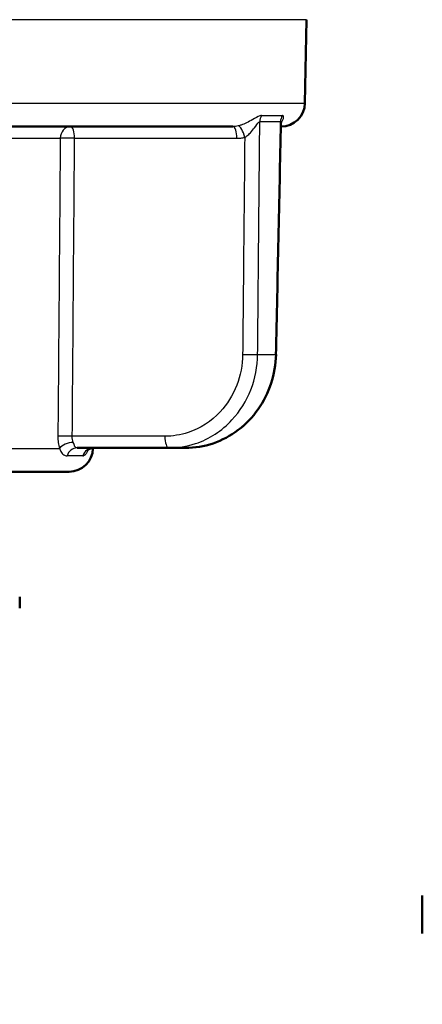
# Model space of a CAD drawing. Header units: millimetres. Extents: x 100 to 2000, y 93 to 2870.
# Tile 9 of 31: x 488 to 505, y 1651 to 1692. Entities that reach past the tile are written whole.
import ezdxf

# ---------------------------------------------------------------- set-up
doc = ezdxf.new("R2010")
doc.units = ezdxf.units.MM
doc.header["$LTSCALE"] = 10
for name, color, linetype, lineweight in [('Dimensions(ISO)', 7, 'Continuous', 25), ('Hatch', 7, 'Continuous', 9), ('Visible Edges(ISO)', 7, 'Continuous', 50), ('Visible Tangent Edges(ISO)', 7, 'Continuous', 25)]:
    doc.layers.add(name, color=color, linetype=linetype, lineweight=lineweight)
doc.styles.add('Text_3.5mm', font='arial.ttf', dxfattribs={"width": 0.9})
doc.dimstyles.new('KS-STANDARD', dxfattribs={"dimscale": 10, "dimtxt": 3.5, "dimasz": 2.5, "dimexe": 3.175, "dimexo": 0, "dimgap": 0.8, "dimtad": 1, "dimdec": 1, "dimrnd": 1e-08, "dimtxsty": 'Text_3.5mm', "dimcen": 0.09, "dimdle": 10, "dimclrd": 7, "dimclre": 7, "dimclrt": 7, "dimadec": 0, "dimazin": 2, "dimtfac": 0.714286, "dimtdec": 4, "dimtmove": 0, "dimatfit": 3, "dimfxl": 0, "dimtolj": 1, "dimlwd": 25, "dimlwe": 25, "dimarcsym": 0})

# ---------------------------------------------------------------- blocks, each defined once
blk = doc.blocks.new('*D11')
at = {"layer": 'Defpoints', "color": 0, "linetype": 'Continuous'}
for p in [(646.924, 2049.125), (400.524, 1756.844), (646.924, 1516.051)]:
    blk.add_point(p, dxfattribs=at)
at = {"layer": 'Dimensions(ISO)', "color": 7, "linetype": 'Continuous', "lineweight": 25}
for p, q in [((400.524, 1756.844), (400.524, 2080.875)), ((646.924, 1516.051), (646.924, 2080.875)), ((425.524, 2049.125), (621.924, 2049.125))]:
    blk.add_line(p, q, dxfattribs=at)
at = {"layer": 'Dimensions(ISO)', "color": 7, "linetype": 'Continuous'}
for points in [[(425.524, 2053.292), (425.524, 2044.959), (400.524, 2049.125)], [(621.924, 2053.292), (621.924, 2044.959), (646.924, 2049.125)]]:
    blk.add_solid(points, dxfattribs=at)
at = {"layer": 'Dimensions(ISO)', "color": 7, "linetype": 'Continuous', "lineweight": 25, "insert": (491.668, 2074.995), "char_height": 35, "attachment_point": 4, "style": 'Text_3.5mm'}
blk.add_mtext('\\A1;246', dxfattribs=at)

msp = doc.modelspace()

# ---------------------------------------------------------------- hatches: boundary and pattern name
at = {"layer": 'Hatch'}
h = msp.add_hatch(dxfattribs=at)
h.set_pattern_fill('ANSI31', color=256, scale=254, angle=15, style=0)
h.set_pattern_definition([(60, (0, 0), (-27.4963, 15.875), [])])
edge = h.paths.add_edge_path()
edge.add_ellipse((523.779, 1653.943), major_axis=(0.2, 0), ratio=1, start_angle=270, end_angle=360)
edge.add_line((523.979, 1653.943), (523.979, 1655.543))
edge.add_ellipse((523.779, 1655.543), major_axis=(0, 0.2), ratio=1, start_angle=270, end_angle=360)
edge.add_line((523.779, 1655.743), (522.179, 1655.743))
edge.add_line((522.179, 1655.743), (521.679, 1655.743))
edge.add_line((521.679, 1655.743), (521.679, 1625.743))
edge.add_line((521.679, 1625.743), (521.679, 1624.306))
edge.add_spline(control_points=[(521.679, 1624.306), (523.892, 1618.236), (528.143, 1606.562)], knot_values=[0.212028, 0.212028, 0.212028, 2.040563, 2.040563, 2.040563], weights=[1.012567, 1.060473, 1.000021], degree=2, periodic=0)
edge.add_spline(control_points=[(528.143, 1606.562), (528.162, 1606.508), (528.173, 1606.445), (528.173, 1606.391)], knot_values=[-0.016372, -0.016372, -0.016372, -0.016372, 0, 0, 0, 0], degree=3, periodic=0)
edge.add_line((528.173, 1606.391), (528.173, 1515.743))
edge.add_line((528.173, 1515.743), (529.174, 1515.743))
edge.add_line((529.174, 1515.743), (529.674, 1517.743))
edge.add_line((529.674, 1517.743), (529.674, 1563.764))
edge.add_line((529.674, 1563.764), (529.674, 1566.139))
edge.add_line((529.674, 1566.139), (529.674, 1578.964))
edge.add_line((529.674, 1578.964), (529.674, 1581.339))
edge.add_line((529.674, 1581.339), (529.674, 1594.164))
edge.add_line((529.674, 1594.164), (529.674, 1596.539))
edge.add_line((529.674, 1596.539), (529.674, 1599.451))
edge.add_line((529.674, 1599.451), (529.674, 1606.391))
edge.add_spline(control_points=[(529.674, 1606.391), (529.674, 1606.609), (529.63, 1606.862), (529.553, 1607.075)], knot_values=[0, 0, 0, 0, 0.065486, 0.065486, 0.065486, 0.065486], degree=3, periodic=0)
edge.add_line((529.553, 1607.075), (523.179, 1624.576))
edge.add_line((523.179, 1624.576), (523.179, 1625.781))
edge.add_line((523.179, 1625.781), (523.179, 1627.743))
edge.add_line((523.179, 1627.743), (523.179, 1633.244))
edge.add_line((523.179, 1633.244), (523.179, 1635.243))
edge.add_line((523.179, 1635.243), (523.179, 1640.744))
edge.add_line((523.179, 1640.744), (523.179, 1642.743))
edge.add_line((523.179, 1642.743), (523.179, 1653.743))
edge.add_line((523.179, 1653.743), (523.779, 1653.743))
edge = h.paths.add_edge_path()
edge.add_ellipse((505.579, 1655.543), major_axis=(-0.2, 0), ratio=1, start_angle=270, end_angle=360)
edge.add_line((505.379, 1655.543), (505.379, 1653.943))
edge.add_ellipse((505.579, 1653.943), major_axis=(0, -0.2), ratio=1, start_angle=270, end_angle=360)
edge.add_line((505.579, 1653.743), (506.179, 1653.743))
edge.add_line((506.179, 1653.743), (506.179, 1649.769))
edge.add_line((506.179, 1649.769), (506.079, 1649.769))
edge.add_line((506.079, 1649.769), (506.079, 1649.711))
edge.add_line((506.079, 1649.711), (506.179, 1649.711))
edge.add_line((506.179, 1649.711), (506.179, 1647.451))
edge.add_line((506.179, 1647.451), (506.079, 1647.451))
edge.add_line((506.079, 1647.451), (506.079, 1647.394))
edge.add_line((506.079, 1647.394), (506.179, 1647.394))
edge.add_line((506.179, 1647.394), (506.179, 1646.828))
edge.add_line((506.179, 1646.828), (506.079, 1646.828))
edge.add_line((506.079, 1646.828), (506.079, 1646.771))
edge.add_line((506.079, 1646.771), (506.179, 1646.771))
edge.add_line((506.179, 1646.771), (506.179, 1644.818))
edge.add_line((506.179, 1644.818), (506.079, 1644.818))
edge.add_line((506.079, 1644.818), (506.079, 1644.76))
edge.add_line((506.079, 1644.76), (506.179, 1644.76))
edge.add_line((506.179, 1644.76), (506.179, 1644.143))
edge.add_line((506.179, 1644.143), (506.079, 1644.143))
edge.add_line((506.079, 1644.143), (506.079, 1644.086))
edge.add_line((506.079, 1644.086), (506.179, 1644.086))
edge.add_line((506.179, 1644.086), (506.179, 1642.743))
edge.add_line((506.179, 1642.743), (506.179, 1641.826))
edge.add_line((506.179, 1641.826), (506.079, 1641.826))
edge.add_line((506.079, 1641.826), (506.079, 1641.769))
edge.add_line((506.079, 1641.769), (506.179, 1641.769))
edge.add_line((506.179, 1641.769), (506.179, 1640.743))
edge.add_line((506.179, 1640.743), (506.179, 1635.243))
edge.add_line((506.179, 1635.243), (506.179, 1633.243))
edge.add_line((506.179, 1633.243), (506.179, 1627.743))
edge.add_line((506.179, 1627.743), (506.179, 1625.781))
edge.add_line((506.179, 1625.781), (506.179, 1624.576))
edge.add_spline(control_points=[(506.179, 1624.576), (503.86, 1618.212), (499.805, 1607.075)], knot_values=[1.18921, 1.18921, 1.18921, 2.735161, 2.735161, 2.735161], weights=[1.061668, 1.070924, 1.000031], degree=2, periodic=0)
edge.add_spline(control_points=[(499.805, 1607.075), (499.728, 1606.862), (499.684, 1606.609), (499.684, 1606.391)], knot_values=[-0.065486, -0.065486, -0.065486, -0.065486, 0, 0, 0, 0], degree=3, periodic=0)
edge.add_line((499.684, 1606.391), (499.684, 1599.451))
edge.add_line((499.684, 1599.451), (499.684, 1596.539))
edge.add_line((499.684, 1596.539), (499.684, 1594.164))
edge.add_line((499.684, 1594.164), (499.684, 1581.339))
edge.add_line((499.684, 1581.339), (499.684, 1578.964))
edge.add_line((499.684, 1578.964), (499.684, 1566.139))
edge.add_line((499.684, 1566.139), (499.684, 1563.764))
edge.add_line((499.684, 1563.764), (499.684, 1517.743))
edge.add_line((499.684, 1517.743), (500.185, 1515.743))
edge.add_line((500.185, 1515.743), (501.185, 1515.743))
edge.add_line((501.185, 1515.743), (501.185, 1606.391))
edge.add_spline(control_points=[(501.185, 1606.391), (501.185, 1606.445), (501.196, 1606.508), (501.215, 1606.562)], knot_values=[0, 0, 0, 0, 0.016372, 0.016372, 0.016372, 0.016372], degree=3, periodic=0)
edge.add_spline(control_points=[(501.215, 1606.562), (505.466, 1618.236), (507.679, 1624.306)], knot_values=[0.000317, 0.000317, 0.000317, 1.828851, 1.828851, 1.828851], weights=[1.000021, 1.060473, 1.012567], degree=2, periodic=0)
edge.add_line((507.679, 1624.306), (507.679, 1625.743))
edge.add_line((507.679, 1625.743), (507.679, 1627.743))
edge.add_line((507.679, 1627.743), (507.679, 1633.243))
edge.add_line((507.679, 1633.243), (507.679, 1635.243))
edge.add_line((507.679, 1635.243), (507.679, 1640.743))
edge.add_line((507.679, 1640.743), (507.679, 1642.743))
edge.add_line((507.679, 1642.743), (507.679, 1655.743))
edge.add_line((507.679, 1655.743), (505.579, 1655.743))

# ---------------------------------------------------------------- linework, layer by layer
at = {"layer": 'Visible Edges(ISO)'}
for p, q in [((500.448, 1688.826), (500.509, 1692.335)), ((476.19, 1687.844), (497.421, 1687.844)), ((490.879, 1674.344), (494.732, 1674.344)), ((491.541, 1674.326), (491.542, 1674.343)), ((495.422, 1674.344), (494.732, 1674.344)), ((490.541, 1673.344), (470.507, 1673.344)), ((488.464, 1668.094), (488.464, 1667.611)), ((505.379, 1655.543), (505.379, 1653.943))]:
    msp.add_line(p, q, dxfattribs=at)
for centre in [(499.448, 1688.844), (490.541, 1674.344)]:
    msp.add_arc(centre, 1, 270, 359, dxfattribs=at)
msp.add_ellipse((-65956.14, 2844.916), major_axis=(3605.337, 70645.69), ratio=0.939546, start_param=4.743805, end_param=4.743943, dxfattribs=at)
for points, knots in [([(499.453, 1688.064), (499.453, 1688.064), (499.452, 1688.064), (499.452, 1688.062), (499.45, 1688.059), (499.447, 1688.044), (499.443, 1688.03), (499.441, 1687.999), (499.441, 1687.995), (499.441, 1687.99)], [-0.05379288, -0.05379288, -0.05379288, -0.05379288, -0.05012027, -0.05012027, -0.04171164, -0.04171164, -0.03063029, -0.03063029, -0.02900734, -0.02900734, -0.02900734, -0.02900734]), ([(495.422, 1674.344), (495.815, 1674.344), (496.214, 1674.41), (496.967, 1674.666), (497.323, 1674.855), (497.965, 1675.342), (498.247, 1675.634), (498.717, 1676.301), (498.901, 1676.67), (499.154, 1677.449), (499.224, 1677.863), (499.233, 1678.272)], [0, 0, 0, 0, 0.1081229, 0.1081229, 0.2162458, 0.2162458, 0.3243686, 0.3243686, 0.4324915, 0.4324915, 0.5406144, 0.5406144, 0.5406144, 0.5406144]), ([(491.299, 1674.236), (491.299, 1674.236), (491.299, 1674.237), (491.302, 1674.24), (491.309, 1674.249), (491.34, 1674.275), (491.36, 1674.289), (491.419, 1674.317), (491.457, 1674.332), (491.526, 1674.342), (491.547, 1674.344), (491.569, 1674.344)], [-0.41891909, -0.41891909, -0.41891909, -0.41891909, -0.41461869, -0.41461869, -0.39916865, -0.39916865, -0.38818153, -0.38818153, -0.37814889, -0.37814889, -0.37417167, -0.37417167, -0.37417167, -0.37417167])]:
    msp.add_open_spline(points, degree=3, knots=knots, dxfattribs=at)
at = {"layer": 'Visible Tangent Edges(ISO)'}
for p, q in [((500.509, 1692.335), (460.539, 1692.335)), ((460.601, 1688.826), (500.448, 1688.826)), ((499.422, 1688.047), (498.552, 1688.047)), ((498.624, 1688.307), (499.497, 1688.307)), ((478.752, 1687.352), (490.17, 1687.352)), ((490.769, 1687.352), (497.592, 1687.352)), ((498.462, 1678.274), (499.212, 1678.274)), ((494.561, 1674.835), (490.673, 1674.835)), ((478.477, 1674.326), (490.133, 1674.326)), ((491.114, 1674.01), (490.452, 1674.01)), ((491.448, 1674.326), (491.541, 1674.326))]:
    msp.add_line(p, q, dxfattribs=at)
for centre, major_axis, ratio, start_param, end_param in [((499.01, 1688.038), (0, 0.5), 0.915643, 1.004017, 1.553343), ((499.902, 1688.038), (0, 0.5), 0.959819, 1.004017, 1.553343), ((490.598, 1687.344), (0, 0.5), 0.85779, 0, 1.553343), ((490.598, 1687.344), (0, 0.5), 0.34202, 4.729842, 6.283185), ((497.421, 1687.344), (0, 0.5), 0.34202, 4.729842, 6.283185), ((497.747, 1687.384), (-0.121, 0.485), 0.336748, 4.646467, 6.173748), ((490.598, 1687.344), (-0.5, 0.004), 0.021324, 4.36353, 5.743298), ((498.002, 1678.283), (-0.5, 0.005), 0.022039, 1.22198, 2.736267), ((498.733, 1678.283), (0.5, -0.011), 0.010756, 0, 0.292817), ((490.502, 1674.826), (-0.5, 0.004), 0.021403, 4.363534, 5.758922), ((494.732, 1674.844), (0, -0.5), 0.34202, 4.729842, 6.283185), ((490.569, 1674.317), (0.48, 0.139), 0.468974, 1.130804, 2.554647), ((490.879, 1673.844), (0, 0.5), 0.90585, 0, 1.230959), ((491.569, 1673.844), (0, 0.5), 0.966205, 0, 1.230959)]:
    msp.add_ellipse(centre, major_axis=major_axis, ratio=ratio, start_param=start_param, end_param=end_param, dxfattribs=at)
for points, knots in [([(498.624, 1688.307), (498.603, 1688.307), (498.579, 1688.302), (498.466, 1688.266), (498.364, 1688.201), (498.17, 1688.09), (498.081, 1688.041), (497.918, 1687.964), (497.846, 1687.934), (497.73, 1687.894), (497.686, 1687.88), (497.644, 1687.87)], [-0.1648578, -0.1648578, -0.1648578, -0.1648578, -0.1488801, -0.1488801, -0.0943606, -0.0943606, -0.0524226, -0.0524226, -0.0201625, -0.0201625, 0, 0, 0, 0]), ([(497.918, 1687.392), (497.948, 1687.408), (497.98, 1687.428), (498.062, 1687.49), (498.111, 1687.535), (498.221, 1687.652), (498.28, 1687.726), (498.403, 1687.892), (498.466, 1687.988), (498.529, 1688.041), (498.542, 1688.047), (498.552, 1688.047)], [0, 0, 0, 0, 0.0201625, 0.0201625, 0.0524226, 0.0524226, 0.0943606, 0.0943606, 0.1488801, 0.1488801, 0.1648578, 0.1648578, 0.1648578, 0.1648578]), ([(498.462, 1678.274), (498.473, 1679.518), (498.485, 1680.762), (498.515, 1684.019), (498.534, 1686.033), (498.552, 1688.047)], [0, 0, 0, 0, 0.3733007, 0.3733007, 0.9775966, 0.9775966, 0.9775966, 0.9775966]), ([(499.422, 1688.047), (499.379, 1686.026), (499.335, 1684.006), (499.265, 1680.748), (499.238, 1679.511), (499.212, 1678.274)], [-0.9775966, -0.9775966, -0.9775966, -0.9775966, -0.3712703, -0.3712703, 0, 0, 0, 0]), ([(499.422, 1688.047), (499.427, 1688.047), (499.43, 1688.045), (499.438, 1688.035), (499.44, 1688.023), (499.441, 1688.002), (499.441, 1687.996), (499.441, 1687.99)], [0, 0, 0, 0, 0.00920108, 0.00920108, 0.0239228, 0.0239228, 0.02900734, 0.02900734, 0.02900734, 0.02900734]), ([(499.443, 1688.023), (499.445, 1688.025), (499.446, 1688.026), (499.478, 1688.058), (499.501, 1688.09), (499.53, 1688.145), (499.538, 1688.167), (499.55, 1688.209), (499.552, 1688.23), (499.55, 1688.26), (499.547, 1688.27), (499.538, 1688.29), (499.53, 1688.298), (499.513, 1688.305), (499.506, 1688.307), (499.497, 1688.307)], [-0.1044882, -0.1044882, -0.1044882, -0.1044882, -0.1030832, -0.1030832, -0.0751083, -0.0751083, -0.0560666, -0.0560666, -0.0364643, -0.0364643, -0.0239228, -0.0239228, -0.0092011, -0.0092011, 0, 0, 0, 0]), ([(497.644, 1687.87), (497.608, 1687.861), (497.571, 1687.855), (497.496, 1687.846), (497.459, 1687.844), (497.421, 1687.844)], [0, 0, 0, 0, 0.01743146, 0.01743146, 0.03486292, 0.03486292, 0.03486292, 0.03486292]), ([(490.17, 1687.352), (490.153, 1685.266), (490.137, 1683.18), (490.103, 1679.007), (490.086, 1676.921), (490.07, 1674.835)], [-1.252068, -1.252068, -1.252068, -1.252068, -0.626034, -0.626034, 0, 0, 0, 0]), ([(490.673, 1674.835), (490.69, 1676.921), (490.706, 1679.007), (490.738, 1683.18), (490.754, 1685.266), (490.769, 1687.352)], [0, 0, 0, 0, 0.626034, 0.626034, 1.252068, 1.252068, 1.252068, 1.252068]), ([(497.592, 1687.352), (497.647, 1687.352), (497.702, 1687.356), (497.81, 1687.369), (497.864, 1687.379), (497.918, 1687.392)], [-0.03486292, -0.03486292, -0.03486292, -0.03486292, -0.01743146, -0.01743146, 0, 0, 0, 0]), ([(497.918, 1687.392), (497.901, 1685.597), (497.884, 1683.801), (497.855, 1680.762), (497.843, 1679.518), (497.831, 1678.274)], [-0.9121145, -0.9121145, -0.9121145, -0.9121145, -0.3733007, -0.3733007, 0, 0, 0, 0]), ([(497.831, 1678.274), (497.827, 1677.832), (497.741, 1677.383), (497.422, 1676.564), (497.181, 1676.18), (496.516, 1675.466), (496.049, 1675.162), (495.225, 1674.889), (494.891, 1674.835), (494.561, 1674.835)], [0, 0, 0, 0, 0.1327155, 0.1327155, 0.2666106, 0.2666106, 0.4352283, 0.4352283, 0.5406144, 0.5406144, 0.5406144, 0.5406144]), ([(494.732, 1674.344), (495.108, 1674.344), (495.489, 1674.405), (496.427, 1674.718), (496.96, 1675.064), (497.719, 1675.881), (497.993, 1676.32), (498.358, 1677.256), (498.456, 1677.768), (498.462, 1678.274)], [-0.5406144, -0.5406144, -0.5406144, -0.5406144, -0.4352283, -0.4352283, -0.2666106, -0.2666106, -0.1327155, -0.1327155, 0, 0, 0, 0]), ([(499.212, 1678.274), (499.201, 1677.768), (499.097, 1677.256), (498.718, 1676.314), (498.434, 1675.87), (497.844, 1675.251), (497.564, 1675.029), (496.918, 1674.647), (496.545, 1674.502), (495.914, 1674.369), (495.666, 1674.344), (495.422, 1674.344)], [-0.5406144, -0.5406144, -0.5406144, -0.5406144, -0.4079003, -0.4079003, -0.2724109, -0.2724109, -0.1774007, -0.1774007, -0.068231, -0.068231, 0, 0, 0, 0]), ([(490.07, 1674.835), (490.069, 1674.745), (490.074, 1674.654), (490.096, 1674.482), (490.112, 1674.401), (490.133, 1674.326)], [0, 0, 0, 0, 0.02700451, 0.02700451, 0.05337456, 0.05337456, 0.05337456, 0.05337456]), ([(490.714, 1674.58), (490.7, 1674.618), (490.69, 1674.658), (490.676, 1674.744), (490.672, 1674.79), (490.673, 1674.835)], [-0.05337456, -0.05337456, -0.05337456, -0.05337456, -0.02700451, -0.02700451, 0, 0, 0, 0]), ([(490.879, 1674.344), (490.848, 1674.344), (490.823, 1674.355), (490.781, 1674.402), (490.765, 1674.438), (490.738, 1674.513), (490.727, 1674.546), (490.714, 1674.58)], [-0.1011176, -0.1011176, -0.1011176, -0.1011176, -0.0640061, -0.0640061, -0.0246177, -0.0246177, 0, 0, 0, 0]), ([(490.133, 1674.326), (490.153, 1674.28), (490.173, 1674.236), (490.23, 1674.137), (490.269, 1674.088), (490.355, 1674.026), (490.402, 1674.01), (490.452, 1674.01)], [0, 0, 0, 0, 0.0246177, 0.0246177, 0.0640061, 0.0640061, 0.1011176, 0.1011176, 0.1011176, 0.1011176]), ([(491.114, 1674.01), (491.13, 1674.01), (491.146, 1674.014), (491.196, 1674.038), (491.231, 1674.068), (491.286, 1674.145), (491.307, 1674.185), (491.329, 1674.245), (491.333, 1674.258), (491.337, 1674.271)], [0.37417167, 0.37417167, 0.37417167, 0.37417167, 0.39309323, 0.39309323, 0.42962478, 0.42962478, 0.45772598, 0.45772598, 0.46534297, 0.46534297, 0.46534297, 0.46534297])]:
    msp.add_open_spline(points, degree=3, knots=knots, dxfattribs=at)

# ---------------------------------------------------------------- dimensions: what is measured, and where the dimension line sits
at = {"layer": 'Dimensions(ISO)', "color": 7, "linetype": 'Continuous', "lineweight": 25}
dim = msp.add_linear_dim(base=(646.924, 2049.125), p1=(400.524, 1756.844), p2=(646.924, 1516.051), angle=180, dimstyle='KS-STANDARD', override={"dimgap": 0.8, "dimdec": 0, "dimtol": 0, "dimlim": 0, "dimtp": 0, "dimtm": 0, "dimtdec": 4, "dimtofl": 0, "dimatfit": 1}, dxfattribs=at)
dim.commit()
dim.dimension.update_dxf_attribs({"geometry": '*D11', "text_midpoint": (526.724, 2049.125), "dimtype": 160})

doc.saveas('drawing.dxf')
